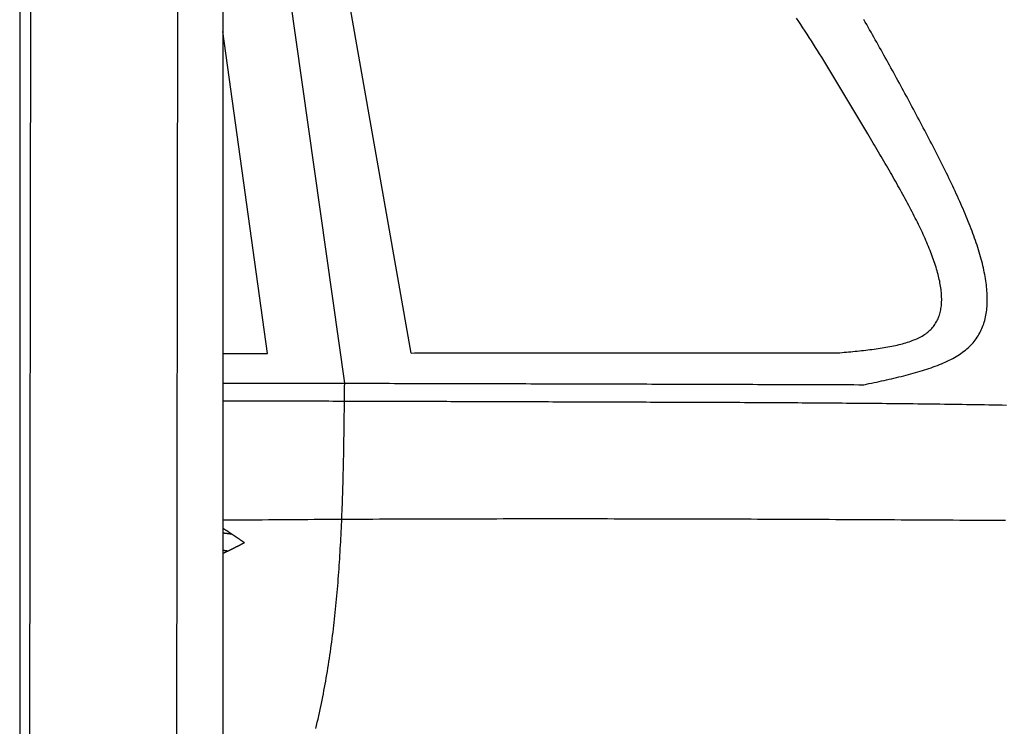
# Model space of a CAD drawing. Extents: x 1073 to 6773, y 6091 to 11516.
# Tile 50 of 65: x 4456 to 5192, y 8961 to 9490. Entities that reach past the tile are written whole.
import ezdxf

# ---------------------------------------------------------------- set-up
doc = ezdxf.new("R2010")
doc.units = 0
doc.layers.get('0').update_dxf_attribs({"linetype": 'CONTINUOUS'})
doc.layers.add('CAR', color=10, linetype='CONTINUOUS')

msp = doc.modelspace()

# ---------------------------------------------------------------- linework, layer by layer
for p, q in [((4574.51, 10106.39), (4571.79, 8191.9)), ((4607.57, 9889.48), (4607.57, 8629.11)), ((4455.57, 9869.48), (4455.57, 8072.48)), ((4464.15, 9872.48), (4461.79, 8192.07))]:
    msp.add_line(p, q)
at = {"layer": 'CAR'}
for p, q in [((4698.65, 9218), (4623.9, 9746.72)), ((4748.34, 9240.61), (4665.48, 9712.36)), ((4641.04, 9240.3), (4607.57, 9481.14))]:
    msp.add_line(p, q, dxfattribs=at)
for points in [[(5089.99, 9404.41, 0), (5088.51, 9406.92, 0), (5087.02, 9409.44, 0), (5085.54, 9411.95, 0), (5084.05, 9414.46, 0), (5082.57, 9416.98, 0), (5081.08, 9419.49, 0), (5079.59, 9422, 0), (5078.1, 9424.51, 0), (5076.61, 9427.01, 0), (5075.12, 9429.52, 0), (5073.62, 9432.02, 0), (5072.13, 9434.52, 0), (5070.63, 9437.02, 0), (5069.12, 9439.52, 0), (5067.62, 9442.01, 0), (5066.11, 9444.5, 0), (5064.6, 9446.99, 0), (5063.09, 9449.47, 0), (5061.57, 9451.95, 0), (5060.05, 9454.43, 0), (5058.52, 9456.9, 0), (5057, 9459.37, 0), (5055.46, 9461.83, 0), (5053.92, 9464.29, 0), (5052.38, 9466.74, 0), (5050.84, 9469.19, 0), (5049.28, 9471.64, 0), (5047.73, 9474.07, 0), (5046.16, 9476.51, 0), (5044.6, 9478.93, 0), (5043.02, 9481.36, 0), (5041.44, 9483.77, 0), (5039.86, 9486.18, 0), (5038.26, 9488.58, 0), (5036.66, 9490.98, 0)], [(5122.97, 9425.05, 0), (5121.93, 9426.98, 0), (5120.88, 9428.9, 0), (5119.84, 9430.83, 0), (5118.79, 9432.75, 0), (5117.74, 9434.68, 0), (5116.7, 9436.6, 0), (5115.65, 9438.52, 0), (5114.6, 9440.44, 0), (5113.56, 9442.37, 0), (5112.51, 9444.29, 0), (5111.46, 9446.21, 0), (5110.41, 9448.13, 0), (5109.36, 9450.04, 0), (5108.31, 9451.96, 0), (5107.25, 9453.88, 0), (5106.2, 9455.79, 0), (5105.14, 9457.7, 0), (5104.09, 9459.62, 0), (5103.03, 9461.53, 0), (5101.97, 9463.43, 0), (5100.91, 9465.34, 0), (5099.84, 9467.24, 0), (5098.78, 9469.15, 0), (5097.71, 9471.05, 0), (5096.64, 9472.95, 0), (5095.57, 9474.84, 0), (5094.5, 9476.74, 0), (5093.43, 9478.63, 0), (5092.35, 9480.52, 0), (5091.27, 9482.4, 0), (5090.19, 9484.29, 0), (5089.1, 9486.17, 0), (5088.02, 9488.05, 0), (5086.93, 9489.92, 0)], [(5087.01, 9216.92, 0), (5088.9, 9217.32, 0), (5090.8, 9217.72, 0), (5092.69, 9218.12, 0), (5094.58, 9218.52, 0), (5096.47, 9218.92, 0), (5098.35, 9219.32, 0), (5100.23, 9219.73, 0), (5102.1, 9220.14, 0), (5103.97, 9220.56, 0), (5105.83, 9220.97, 0), (5107.68, 9221.39, 0), (5109.53, 9221.82, 0), (5111.36, 9222.25, 0), (5113.19, 9222.69, 0), (5115, 9223.13, 0), (5116.81, 9223.58, 0), (5118.6, 9224.03, 0), (5120.38, 9224.49, 0), (5122.14, 9224.96, 0), (5123.89, 9225.44, 0), (5125.63, 9225.93, 0), (5127.35, 9226.42, 0), (5129.05, 9226.92, 0), (5130.74, 9227.44, 0), (5132.41, 9227.96, 0), (5134.06, 9228.49, 0), (5135.68, 9229.04, 0), (5137.29, 9229.59, 0), (5138.88, 9230.16, 0), (5140.45, 9230.74, 0), (5141.99, 9231.33, 0), (5143.51, 9231.93, 0), (5145, 9232.55, 0), (5146.47, 9233.18, 0), (5147.92, 9233.82, 0), (5149.33, 9234.48, 0), (5150.73, 9235.15, 0), (5152.09, 9235.84, 0), (5153.42, 9236.55, 0), (5154.73, 9237.27, 0), (5156, 9238.01, 0), (5157.24, 9238.76, 0), (5158.45, 9239.53, 0), (5159.63, 9240.32, 0), (5160.78, 9241.13, 0), (5161.89, 9241.96, 0), (5162.97, 9242.8, 0), (5164.01, 9243.67, 0), (5165.01, 9244.55, 0), (5165.98, 9245.45, 0), (5166.91, 9246.38, 0), (5167.8, 9247.32, 0), (5168.66, 9248.29, 0), (5169.48, 9249.27, 0), (5170.27, 9250.28, 0), (5171.02, 9251.3, 0), (5171.74, 9252.34, 0), (5172.42, 9253.4, 0), (5173.06, 9254.48, 0), (5173.68, 9255.58, 0), (5174.26, 9256.69, 0), (5174.8, 9257.83, 0), (5175.32, 9258.98, 0), (5175.8, 9260.15, 0), (5176.24, 9261.34, 0), (5176.66, 9262.54, 0), (5177.05, 9263.77, 0), (5177.4, 9265.01, 0), (5177.72, 9266.26, 0), (5178.02, 9267.54, 0), (5178.28, 9268.82, 0), (5178.51, 9270.13, 0), (5178.71, 9271.45, 0), (5178.89, 9272.79, 0), (5179.03, 9274.14, 0), (5179.15, 9275.51, 0), (5179.24, 9276.9, 0), (5179.3, 9278.3, 0), (5179.33, 9279.71, 0), (5179.33, 9281.14, 0), (5179.31, 9282.58, 0), (5179.27, 9284.04, 0), (5179.19, 9285.51, 0), (5179.09, 9287, 0), (5178.97, 9288.5, 0), (5178.82, 9290.02, 0), (5178.64, 9291.54, 0), (5178.44, 9293.08, 0), (5178.22, 9294.64, 0), (5177.97, 9296.21, 0), (5177.7, 9297.79, 0), (5177.41, 9299.38, 0), (5177.09, 9300.98, 0), (5176.76, 9302.6, 0), (5176.39, 9304.23, 0), (5176.01, 9305.87, 0), (5175.61, 9307.52, 0), (5175.18, 9309.19, 0), (5174.74, 9310.86, 0), (5174.27, 9312.55, 0), (5173.79, 9314.25, 0), (5173.28, 9315.96, 0), (5172.76, 9317.67, 0), (5172.21, 9319.4, 0), (5171.65, 9321.14, 0), (5171.07, 9322.89, 0), (5170.47, 9324.65, 0), (5169.85, 9326.42, 0), (5169.22, 9328.2, 0), (5168.57, 9329.99, 0), (5167.9, 9331.78, 0), (5167.22, 9333.59, 0), (5166.52, 9335.4, 0), (5165.8, 9337.22, 0), (5165.07, 9339.06, 0), (5164.33, 9340.89, 0), (5163.57, 9342.74, 0), (5162.79, 9344.6, 0), (5162.01, 9346.46, 0), (5161.2, 9348.33, 0), (5160.39, 9350.21, 0), (5159.56, 9352.09, 0), (5158.72, 9353.98, 0), (5157.87, 9355.88, 0), (5157, 9357.78, 0), (5156.13, 9359.69, 0), (5155.24, 9361.61, 0), (5154.34, 9363.53, 0), (5153.43, 9365.46, 0), (5152.52, 9367.39, 0), (5151.59, 9369.33, 0), (5150.65, 9371.28, 0), (5149.7, 9373.23, 0), (5148.75, 9375.18, 0), (5147.78, 9377.14, 0), (5146.81, 9379.1, 0), (5145.83, 9381.07, 0), (5144.84, 9383.04, 0), (5143.84, 9385.02, 0), (5142.84, 9386.99, 0), (5141.83, 9388.98, 0), (5140.82, 9390.96, 0), (5139.8, 9392.95, 0), (5138.77, 9394.94, 0), (5137.74, 9396.94, 0), (5136.71, 9398.94, 0), (5135.67, 9400.94, 0), (5134.62, 9402.94, 0), (5133.58, 9404.94, 0), (5132.53, 9406.95, 0), (5131.47, 9408.95, 0), (5130.42, 9410.96, 0), (5129.36, 9412.97, 0), (5128.29, 9414.99, 0), (5127.23, 9417, 0), (5126.17, 9419.01, 0), (5125.1, 9421.02, 0), (5124.04, 9423.04, 0), (5122.97, 9425.05, 0)], [(5069.14, 9240.81, 0), (5070.76, 9240.97, 0), (5072.38, 9241.12, 0), (5074, 9241.27, 0), (5075.62, 9241.43, 0), (5077.23, 9241.58, 0), (5078.84, 9241.74, 0), (5080.44, 9241.9, 0), (5082.04, 9242.07, 0), (5083.64, 9242.23, 0), (5085.23, 9242.4, 0), (5086.81, 9242.58, 0), (5088.38, 9242.76, 0), (5089.95, 9242.94, 0), (5091.5, 9243.13, 0), (5093.05, 9243.33, 0), (5094.59, 9243.53, 0), (5096.11, 9243.74, 0), (5097.63, 9243.95, 0), (5099.13, 9244.17, 0), (5100.61, 9244.4, 0), (5102.09, 9244.64, 0), (5103.55, 9244.89, 0), (5104.99, 9245.14, 0), (5106.42, 9245.41, 0), (5107.83, 9245.68, 0), (5109.22, 9245.97, 0), (5110.6, 9246.26, 0), (5111.96, 9246.57, 0), (5113.29, 9246.89, 0), (5114.61, 9247.22, 0), (5115.91, 9247.56, 0), (5117.18, 9247.92, 0), (5118.43, 9248.29, 0), (5119.66, 9248.67, 0), (5120.87, 9249.07, 0), (5122.05, 9249.48, 0), (5123.21, 9249.9, 0), (5124.34, 9250.34, 0), (5125.44, 9250.8, 0), (5126.52, 9251.27, 0), (5127.57, 9251.76, 0), (5128.59, 9252.26, 0), (5129.58, 9252.78, 0), (5130.54, 9253.32, 0), (5131.48, 9253.88, 0), (5132.38, 9254.46, 0), (5133.24, 9255.05, 0), (5134.08, 9255.67, 0), (5134.88, 9256.3, 0), (5135.65, 9256.95, 0), (5136.39, 9257.62, 0), (5137.09, 9258.31, 0), (5137.77, 9259.02, 0), (5138.41, 9259.75, 0), (5139.02, 9260.5, 0), (5139.6, 9261.26, 0), (5140.15, 9262.04, 0), (5140.67, 9262.84, 0), (5141.16, 9263.66, 0), (5141.62, 9264.5, 0), (5142.05, 9265.35, 0), (5142.46, 9266.22, 0), (5142.83, 9267.1, 0), (5143.17, 9268.01, 0), (5143.49, 9268.93, 0), (5143.78, 9269.86, 0), (5144.04, 9270.81, 0), (5144.28, 9271.78, 0), (5144.48, 9272.77, 0), (5144.66, 9273.77, 0), (5144.82, 9274.78, 0), (5144.95, 9275.81, 0), (5145.05, 9276.86, 0), (5145.13, 9277.92, 0), (5145.18, 9278.99, 0), (5145.2, 9280.09, 0), (5145.21, 9281.19, 0), (5145.18, 9282.31, 0), (5145.14, 9283.44, 0), (5145.07, 9284.59, 0), (5144.98, 9285.75, 0), (5144.86, 9286.92, 0), (5144.72, 9288.11, 0), (5144.56, 9289.31, 0), (5144.38, 9290.53, 0), (5144.17, 9291.75, 0), (5143.94, 9292.99, 0), (5143.7, 9294.25, 0), (5143.43, 9295.51, 0), (5143.14, 9296.79, 0), (5142.83, 9298.08, 0), (5142.5, 9299.38, 0), (5142.15, 9300.69, 0), (5141.78, 9302.02, 0), (5141.39, 9303.35, 0), (5140.98, 9304.7, 0), (5140.55, 9306.05, 0), (5140.11, 9307.42, 0), (5139.64, 9308.8, 0), (5139.16, 9310.19, 0), (5138.66, 9311.59, 0), (5138.15, 9313, 0), (5137.61, 9314.42, 0), (5137.07, 9315.85, 0), (5136.5, 9317.29, 0), (5135.92, 9318.74, 0), (5135.32, 9320.2, 0), (5134.71, 9321.66, 0), (5134.08, 9323.14, 0), (5133.44, 9324.62, 0), (5132.78, 9326.12, 0), (5132.11, 9327.62, 0), (5131.43, 9329.13, 0), (5130.73, 9330.64, 0), (5130.01, 9332.17, 0), (5129.29, 9333.7, 0), (5128.55, 9335.24, 0), (5127.8, 9336.79, 0), (5127.04, 9338.35, 0), (5126.27, 9339.91, 0), (5125.48, 9341.48, 0), (5124.68, 9343.05, 0), (5123.88, 9344.63, 0), (5123.06, 9346.22, 0), (5122.23, 9347.82, 0), (5121.39, 9349.42, 0), (5120.54, 9351.02, 0), (5119.68, 9352.63, 0), (5118.81, 9354.25, 0), (5117.94, 9355.87, 0), (5117.05, 9357.5, 0), (5116.16, 9359.13, 0), (5115.26, 9360.77, 0), (5114.35, 9362.41, 0), (5113.43, 9364.06, 0), (5112.51, 9365.71, 0), (5111.58, 9367.36, 0), (5110.64, 9369.02, 0), (5109.7, 9370.68, 0), (5108.75, 9372.35, 0), (5107.8, 9374.01, 0), (5106.84, 9375.68, 0), (5105.87, 9377.36, 0), (5104.9, 9379.04, 0), (5103.93, 9380.72, 0), (5102.95, 9382.4, 0), (5101.97, 9384.08, 0), (5100.98, 9385.77, 0), (5099.99, 9387.46, 0), (5099, 9389.15, 0), (5098.01, 9390.84, 0), (5097.01, 9392.53, 0), (5096.01, 9394.23, 0), (5095.01, 9395.92, 0), (5094.01, 9397.62, 0), (5093.01, 9399.32, 0), (5092, 9401.01, 0), (5091, 9402.71, 0), (5089.99, 9404.41, 0)], [(4607.57, 9240.17, 0), (4607.83, 9240.17, 0), (4608.09, 9240.17, 0), (4608.36, 9240.17, 0), (4608.62, 9240.17, 0), (4608.88, 9240.17, 0), (4609.15, 9240.17, 0), (4609.41, 9240.18, 0), (4609.68, 9240.18, 0), (4609.94, 9240.18, 0), (4610.2, 9240.18, 0), (4610.47, 9240.18, 0), (4610.73, 9240.18, 0), (4610.99, 9240.18, 0), (4611.26, 9240.18, 0), (4611.52, 9240.18, 0), (4611.78, 9240.19, 0), (4612.05, 9240.19, 0), (4612.31, 9240.19, 0), (4612.58, 9240.19, 0), (4612.84, 9240.19, 0), (4613.1, 9240.19, 0), (4613.37, 9240.19, 0), (4613.63, 9240.19, 0), (4613.89, 9240.19, 0), (4614.16, 9240.2, 0), (4614.42, 9240.2, 0), (4614.68, 9240.2, 0), (4614.95, 9240.2, 0), (4615.21, 9240.2, 0), (4615.47, 9240.2, 0), (4615.74, 9240.2, 0), (4616, 9240.2, 0), (4616.27, 9240.2, 0), (4616.53, 9240.21, 0), (4616.79, 9240.21, 0), (4617.06, 9240.21, 0), (4617.32, 9240.21, 0), (4617.58, 9240.21, 0), (4617.85, 9240.21, 0), (4618.11, 9240.21, 0), (4618.37, 9240.21, 0), (4618.64, 9240.21, 0), (4618.9, 9240.22, 0), (4619.17, 9240.22, 0), (4619.43, 9240.22, 0), (4619.69, 9240.22, 0), (4619.96, 9240.22, 0), (4620.22, 9240.22, 0), (4620.48, 9240.22, 0), (4620.75, 9240.22, 0), (4621.01, 9240.22, 0), (4621.27, 9240.22, 0), (4621.54, 9240.23, 0), (4621.8, 9240.23, 0), (4622.07, 9240.23, 0), (4622.33, 9240.23, 0), (4622.59, 9240.23, 0), (4622.86, 9240.23, 0), (4623.12, 9240.23, 0), (4623.38, 9240.23, 0), (4623.65, 9240.23, 0), (4623.91, 9240.24, 0), (4624.17, 9240.24, 0), (4624.44, 9240.24, 0), (4624.7, 9240.24, 0), (4624.96, 9240.24, 0), (4625.23, 9240.24, 0), (4625.49, 9240.24, 0), (4625.76, 9240.24, 0), (4626.02, 9240.24, 0), (4626.28, 9240.24, 0), (4626.55, 9240.25, 0), (4626.81, 9240.25, 0), (4627.07, 9240.25, 0), (4627.34, 9240.25, 0), (4627.6, 9240.25, 0), (4627.86, 9240.25, 0), (4628.13, 9240.25, 0), (4628.39, 9240.25, 0), (4628.66, 9240.25, 0), (4628.92, 9240.26, 0), (4629.18, 9240.26, 0), (4629.45, 9240.26, 0), (4629.71, 9240.26, 0), (4629.97, 9240.26, 0), (4630.24, 9240.26, 0), (4630.5, 9240.26, 0), (4630.76, 9240.26, 0), (4631.03, 9240.26, 0), (4631.29, 9240.26, 0), (4631.55, 9240.27, 0), (4631.82, 9240.27, 0), (4632.08, 9240.27, 0), (4632.35, 9240.27, 0), (4632.61, 9240.27, 0), (4632.87, 9240.27, 0), (4633.14, 9240.27, 0), (4633.4, 9240.27, 0), (4633.66, 9240.27, 0), (4633.93, 9240.27, 0), (4634.19, 9240.28, 0), (4634.45, 9240.28, 0), (4634.72, 9240.28, 0), (4634.98, 9240.28, 0), (4635.25, 9240.28, 0), (4635.51, 9240.28, 0), (4635.77, 9240.28, 0), (4636.04, 9240.28, 0), (4636.3, 9240.28, 0), (4636.56, 9240.28, 0), (4636.83, 9240.29, 0), (4637.09, 9240.29, 0), (4637.35, 9240.29, 0), (4637.62, 9240.29, 0), (4637.88, 9240.29, 0), (4638.14, 9240.29, 0), (4638.41, 9240.29, 0), (4638.67, 9240.29, 0), (4638.94, 9240.29, 0), (4639.2, 9240.29, 0), (4639.46, 9240.3, 0), (4639.73, 9240.3, 0), (4639.99, 9240.3, 0), (4640.25, 9240.3, 0), (4640.52, 9240.3, 0), (4640.78, 9240.3, 0), (4641.04, 9240.3, 0)], [(4748.34, 9240.61, 0), (4750.87, 9240.62, 0), (4753.4, 9240.62, 0), (4755.92, 9240.63, 0), (4758.45, 9240.63, 0), (4760.97, 9240.64, 0), (4763.5, 9240.64, 0), (4766.03, 9240.65, 0), (4768.55, 9240.65, 0), (4771.08, 9240.65, 0), (4773.6, 9240.66, 0), (4776.13, 9240.66, 0), (4778.66, 9240.67, 0), (4781.18, 9240.67, 0), (4783.71, 9240.68, 0), (4786.23, 9240.68, 0), (4788.76, 9240.68, 0), (4791.29, 9240.69, 0), (4793.81, 9240.69, 0), (4796.34, 9240.7, 0), (4798.86, 9240.7, 0), (4801.39, 9240.7, 0), (4803.92, 9240.71, 0), (4806.44, 9240.71, 0), (4808.97, 9240.71, 0), (4811.49, 9240.72, 0), (4814.02, 9240.72, 0), (4816.55, 9240.72, 0), (4819.07, 9240.73, 0), (4821.6, 9240.73, 0), (4824.12, 9240.73, 0), (4826.65, 9240.74, 0), (4829.18, 9240.74, 0), (4831.7, 9240.74, 0), (4834.23, 9240.74, 0), (4836.75, 9240.75, 0), (4839.28, 9240.75, 0), (4841.81, 9240.75, 0), (4844.33, 9240.75, 0), (4846.86, 9240.76, 0), (4849.38, 9240.76, 0), (4851.91, 9240.76, 0), (4854.44, 9240.76, 0), (4856.96, 9240.77, 0), (4859.49, 9240.77, 0), (4862.01, 9240.77, 0), (4864.54, 9240.77, 0), (4867.07, 9240.77, 0), (4869.59, 9240.78, 0), (4872.12, 9240.78, 0), (4874.64, 9240.78, 0), (4877.17, 9240.78, 0), (4879.7, 9240.78, 0), (4882.22, 9240.78, 0), (4884.75, 9240.79, 0), (4887.27, 9240.79, 0), (4889.8, 9240.79, 0), (4892.33, 9240.79, 0), (4894.85, 9240.79, 0), (4897.38, 9240.79, 0), (4899.9, 9240.8, 0), (4902.43, 9240.8, 0), (4904.96, 9240.8, 0), (4907.48, 9240.8, 0), (4910.01, 9240.8, 0), (4912.53, 9240.8, 0), (4915.06, 9240.8, 0), (4917.59, 9240.8, 0), (4920.11, 9240.8, 0), (4922.64, 9240.81, 0), (4925.16, 9240.81, 0), (4927.69, 9240.81, 0), (4930.22, 9240.81, 0), (4932.74, 9240.81, 0), (4935.27, 9240.81, 0), (4937.79, 9240.81, 0), (4940.32, 9240.81, 0), (4942.85, 9240.81, 0), (4945.37, 9240.81, 0), (4947.9, 9240.81, 0), (4950.42, 9240.81, 0), (4952.95, 9240.81, 0), (4955.48, 9240.81, 0), (4958, 9240.81, 0), (4960.53, 9240.81, 0), (4963.05, 9240.82, 0), (4965.58, 9240.82, 0), (4968.1, 9240.82, 0), (4970.63, 9240.82, 0), (4973.16, 9240.82, 0), (4975.68, 9240.82, 0), (4978.21, 9240.82, 0), (4980.73, 9240.82, 0), (4983.26, 9240.82, 0), (4985.79, 9240.82, 0), (4988.31, 9240.82, 0), (4990.84, 9240.82, 0), (4993.36, 9240.82, 0), (4995.89, 9240.82, 0), (4998.42, 9240.82, 0), (5000.94, 9240.82, 0), (5003.47, 9240.82, 0), (5005.99, 9240.82, 0), (5008.52, 9240.82, 0), (5011.05, 9240.82, 0), (5013.57, 9240.82, 0), (5016.1, 9240.82, 0), (5018.62, 9240.82, 0), (5021.15, 9240.82, 0), (5023.68, 9240.82, 0), (5026.2, 9240.82, 0), (5028.73, 9240.82, 0), (5031.25, 9240.82, 0), (5033.78, 9240.82, 0), (5036.31, 9240.82, 0), (5038.83, 9240.82, 0), (5041.36, 9240.82, 0), (5043.88, 9240.82, 0), (5046.41, 9240.82, 0), (5048.94, 9240.82, 0), (5051.46, 9240.82, 0), (5053.99, 9240.82, 0), (5056.51, 9240.81, 0), (5059.04, 9240.81, 0), (5061.57, 9240.81, 0), (5064.09, 9240.81, 0), (5066.62, 9240.81, 0), (5069.14, 9240.81, 0)], [(4607.57, 9218.13, 0), (4611.34, 9218.13, 0), (4615.12, 9218.12, 0), (4618.89, 9218.12, 0), (4622.67, 9218.12, 0), (4626.44, 9218.11, 0), (4630.22, 9218.11, 0), (4633.99, 9218.1, 0), (4637.77, 9218.1, 0), (4641.54, 9218.09, 0), (4645.32, 9218.09, 0), (4649.09, 9218.08, 0), (4652.87, 9218.08, 0), (4656.64, 9218.07, 0), (4660.42, 9218.06, 0), (4664.19, 9218.06, 0), (4667.97, 9218.05, 0), (4671.74, 9218.05, 0), (4675.52, 9218.04, 0), (4679.29, 9218.03, 0), (4683.07, 9218.03, 0), (4686.84, 9218.02, 0), (4690.62, 9218.02, 0), (4694.39, 9218.01, 0), (4698.17, 9218, 0), (4701.94, 9217.99, 0), (4705.72, 9217.99, 0), (4709.49, 9217.98, 0), (4713.27, 9217.97, 0), (4717.04, 9217.97, 0), (4720.82, 9217.96, 0), (4724.59, 9217.95, 0), (4728.37, 9217.94, 0), (4732.14, 9217.94, 0), (4735.92, 9217.93, 0), (4739.69, 9217.92, 0), (4743.47, 9217.91, 0), (4747.24, 9217.9, 0), (4751.02, 9217.9, 0), (4754.79, 9217.89, 0), (4758.57, 9217.88, 0), (4762.34, 9217.87, 0), (4766.12, 9217.86, 0), (4769.9, 9217.85, 0), (4773.67, 9217.84, 0), (4777.45, 9217.84, 0), (4781.22, 9217.83, 0), (4785, 9217.82, 0), (4788.77, 9217.81, 0), (4792.55, 9217.8, 0), (4796.32, 9217.79, 0), (4800.1, 9217.78, 0), (4803.87, 9217.77, 0), (4807.65, 9217.76, 0), (4811.42, 9217.75, 0), (4815.2, 9217.74, 0), (4818.97, 9217.73, 0), (4822.75, 9217.72, 0), (4826.52, 9217.71, 0), (4830.3, 9217.7, 0), (4834.07, 9217.69, 0), (4837.85, 9217.68, 0), (4841.62, 9217.67, 0), (4845.4, 9217.66, 0), (4849.17, 9217.65, 0), (4852.95, 9217.64, 0), (4856.72, 9217.63, 0), (4860.5, 9217.62, 0), (4864.27, 9217.61, 0), (4868.05, 9217.6, 0), (4871.82, 9217.59, 0), (4875.6, 9217.58, 0), (4879.37, 9217.57, 0), (4883.15, 9217.56, 0), (4886.92, 9217.55, 0), (4890.7, 9217.54, 0), (4894.47, 9217.53, 0), (4898.25, 9217.51, 0), (4902.03, 9217.5, 0), (4905.8, 9217.49, 0), (4909.58, 9217.48, 0), (4913.35, 9217.47, 0), (4917.13, 9217.46, 0), (4920.9, 9217.45, 0), (4924.68, 9217.44, 0), (4928.45, 9217.42, 0), (4932.23, 9217.41, 0), (4936, 9217.4, 0), (4939.78, 9217.39, 0), (4943.55, 9217.38, 0), (4947.33, 9217.37, 0), (4951.1, 9217.35, 0), (4954.88, 9217.34, 0), (4958.65, 9217.33, 0), (4962.43, 9217.32, 0), (4966.2, 9217.31, 0), (4969.98, 9217.3, 0), (4973.75, 9217.28, 0), (4977.53, 9217.27, 0), (4981.3, 9217.26, 0), (4985.08, 9217.25, 0), (4988.85, 9217.24, 0), (4992.63, 9217.22, 0), (4996.4, 9217.21, 0), (5000.18, 9217.2, 0), (5003.95, 9217.19, 0), (5007.73, 9217.18, 0), (5011.51, 9217.16, 0), (5015.28, 9217.15, 0), (5019.06, 9217.14, 0), (5022.83, 9217.13, 0), (5026.61, 9217.11, 0), (5030.38, 9217.1, 0), (5034.16, 9217.09, 0), (5037.93, 9217.08, 0), (5041.71, 9217.07, 0), (5045.48, 9217.05, 0), (5049.26, 9217.04, 0), (5053.03, 9217.03, 0), (5056.81, 9217.02, 0), (5060.58, 9217, 0), (5064.36, 9216.99, 0), (5068.13, 9216.98, 0), (5071.91, 9216.97, 0), (5075.68, 9216.95, 0), (5079.46, 9216.94, 0), (5083.23, 9216.93, 0), (5087.01, 9216.92, 0)], [(4677.03, 8959.85, 0), (4677.59, 8962.18, 0), (4678.15, 8964.52, 0), (4678.7, 8966.86, 0), (4679.24, 8969.2, 0), (4679.76, 8971.55, 0), (4680.28, 8973.91, 0), (4680.79, 8976.27, 0), (4681.28, 8978.63, 0), (4681.77, 8981, 0), (4682.25, 8983.38, 0), (4682.72, 8985.76, 0), (4683.17, 8988.14, 0), (4683.62, 8990.53, 0), (4684.06, 8992.92, 0), (4684.49, 8995.32, 0), (4684.92, 8997.72, 0), (4685.33, 9000.13, 0), (4685.73, 9002.54, 0), (4686.13, 9004.95, 0), (4686.51, 9007.37, 0), (4686.89, 9009.8, 0), (4687.26, 9012.23, 0), (4687.62, 9014.66, 0), (4687.98, 9017.09, 0), (4688.32, 9019.53, 0), (4688.66, 9021.98, 0), (4688.99, 9024.42, 0), (4689.31, 9026.88, 0), (4689.62, 9029.33, 0), (4689.93, 9031.79, 0), (4690.23, 9034.25, 0), (4690.52, 9036.72, 0), (4690.8, 9039.19, 0), (4691.08, 9041.66, 0), (4691.35, 9044.14, 0), (4691.61, 9046.62, 0), (4691.86, 9049.1, 0), (4692.11, 9051.59, 0), (4692.35, 9054.08, 0), (4692.59, 9056.58, 0), (4692.82, 9059.07, 0), (4693.04, 9061.57, 0), (4693.26, 9064.08, 0), (4693.47, 9066.58, 0), (4693.67, 9069.09, 0), (4693.87, 9071.6, 0), (4694.06, 9074.12, 0), (4694.25, 9076.64, 0), (4694.43, 9079.16, 0), (4694.6, 9081.68, 0), (4694.77, 9084.21, 0), (4694.94, 9086.74, 0), (4695.1, 9089.27, 0), (4695.25, 9091.8, 0), (4695.4, 9094.34, 0), (4695.55, 9096.88, 0), (4695.69, 9099.42, 0), (4695.82, 9101.96, 0), (4695.95, 9104.51, 0), (4696.08, 9107.05, 0), (4696.2, 9109.6, 0), (4696.31, 9112.16, 0), (4696.43, 9114.71, 0), (4696.53, 9117.27, 0), (4696.64, 9119.82, 0), (4696.74, 9122.38, 0), (4696.84, 9124.95, 0), (4696.93, 9127.51, 0), (4697.02, 9130.08, 0), (4697.1, 9132.64, 0), (4697.19, 9135.21, 0), (4697.27, 9137.78, 0), (4697.34, 9140.36, 0), (4697.41, 9142.93, 0), (4697.48, 9145.5, 0), (4697.55, 9148.08, 0), (4697.62, 9150.66, 0), (4697.68, 9153.24, 0), (4697.74, 9155.82, 0), (4697.79, 9158.4, 0), (4697.85, 9160.98, 0), (4697.9, 9163.57, 0), (4697.95, 9166.15, 0), (4698, 9168.74, 0), (4698.04, 9171.33, 0), (4698.09, 9173.91, 0), (4698.13, 9176.5, 0), (4698.17, 9179.09, 0), (4698.21, 9181.68, 0), (4698.25, 9184.27, 0), (4698.28, 9186.87, 0), (4698.32, 9189.46, 0), (4698.35, 9192.05, 0), (4698.38, 9194.65, 0), (4698.42, 9197.24, 0), (4698.45, 9199.83, 0), (4698.48, 9202.43, 0), (4698.51, 9205.02, 0), (4698.54, 9207.62, 0), (4698.57, 9210.21, 0), (4698.59, 9212.81, 0), (4698.62, 9215.41, 0), (4698.65, 9218, 0)], [(4607.57, 9204.89, 0), (4610.61, 9204.89, 0), (4613.66, 9204.88, 0), (4616.7, 9204.88, 0), (4619.75, 9204.87, 0), (4622.79, 9204.86, 0), (4625.84, 9204.86, 0), (4628.88, 9204.85, 0), (4631.93, 9204.84, 0), (4634.97, 9204.84, 0), (4638.02, 9204.83, 0), (4641.06, 9204.83, 0), (4644.11, 9204.82, 0), (4647.15, 9204.81, 0), (4650.2, 9204.81, 0), (4653.24, 9204.8, 0), (4656.29, 9204.79, 0), (4659.34, 9204.78, 0), (4662.38, 9204.78, 0), (4665.43, 9204.77, 0), (4668.47, 9204.76, 0), (4671.52, 9204.76, 0), (4674.56, 9204.75, 0), (4677.61, 9204.74, 0), (4680.65, 9204.73, 0), (4683.7, 9204.73, 0), (4686.74, 9204.72, 0), (4689.79, 9204.71, 0), (4692.83, 9204.7, 0), (4695.88, 9204.7, 0), (4698.92, 9204.69, 0), (4701.97, 9204.68, 0), (4705.01, 9204.67, 0), (4708.06, 9204.66, 0), (4711.1, 9204.66, 0), (4714.15, 9204.65, 0), (4717.19, 9204.64, 0), (4720.24, 9204.63, 0), (4723.28, 9204.62, 0), (4726.33, 9204.61, 0), (4729.38, 9204.61, 0), (4732.42, 9204.6, 0), (4735.47, 9204.59, 0), (4738.51, 9204.58, 0), (4741.56, 9204.57, 0), (4744.6, 9204.56, 0), (4747.65, 9204.55, 0), (4750.69, 9204.55, 0), (4753.74, 9204.54, 0), (4756.78, 9204.53, 0), (4759.83, 9204.52, 0), (4762.87, 9204.51, 0), (4765.92, 9204.5, 0), (4768.96, 9204.49, 0), (4772.01, 9204.48, 0), (4775.05, 9204.47, 0), (4778.1, 9204.46, 0), (4781.14, 9204.46, 0), (4784.19, 9204.45, 0), (4787.23, 9204.44, 0), (4790.28, 9204.43, 0), (4793.33, 9204.42, 0), (4796.37, 9204.41, 0), (4799.42, 9204.4, 0), (4802.46, 9204.39, 0), (4805.51, 9204.38, 0), (4808.55, 9204.37, 0), (4811.6, 9204.36, 0), (4814.64, 9204.35, 0), (4817.69, 9204.34, 0), (4820.73, 9204.33, 0), (4823.78, 9204.32, 0), (4826.82, 9204.31, 0), (4829.87, 9204.3, 0), (4832.91, 9204.29, 0), (4835.96, 9204.28, 0), (4839, 9204.27, 0), (4842.05, 9204.26, 0), (4845.09, 9204.25, 0), (4848.14, 9204.24, 0), (4851.18, 9204.23, 0), (4854.23, 9204.22, 0), (4857.28, 9204.21, 0), (4860.32, 9204.2, 0), (4863.37, 9204.19, 0), (4866.41, 9204.18, 0), (4869.46, 9204.17, 0), (4872.5, 9204.16, 0), (4875.55, 9204.15, 0), (4878.59, 9204.14, 0), (4881.64, 9204.13, 0), (4884.68, 9204.12, 0), (4887.73, 9204.11, 0), (4890.77, 9204.1, 0), (4893.82, 9204.09, 0), (4896.86, 9204.08, 0), (4899.91, 9204.07, 0), (4902.95, 9204.06, 0), (4906, 9204.05, 0), (4909.04, 9204.04, 0), (4912.09, 9204.02, 0), (4915.13, 9204.01, 0), (4918.18, 9204, 0), (4921.23, 9203.99, 0), (4924.27, 9203.98, 0), (4927.32, 9203.97, 0), (4930.36, 9203.96, 0), (4933.41, 9203.95, 0), (4936.45, 9203.94, 0), (4939.5, 9203.93, 0), (4942.54, 9203.92, 0), (4945.59, 9203.91, 0), (4948.63, 9203.9, 0), (4951.68, 9203.89, 0), (4954.72, 9203.87, 0), (4957.77, 9203.86, 0), (4960.81, 9203.85, 0), (4963.86, 9203.84, 0), (4966.9, 9203.83, 0), (4969.95, 9203.82, 0), (4972.99, 9203.81, 0), (4976.04, 9203.8, 0), (4979.09, 9203.79, 0), (4982.13, 9203.78, 0), (4985.18, 9203.77, 0), (4988.22, 9203.76, 0), (4991.27, 9203.75, 0), (4994.31, 9203.73, 0)], [(4994.31, 9203.73, 0), (4997.64, 9203.72, 0), (5000.96, 9203.7, 0), (5004.29, 9203.68, 0), (5007.61, 9203.66, 0), (5010.94, 9203.64, 0), (5014.26, 9203.62, 0), (5017.59, 9203.6, 0), (5020.91, 9203.58, 0), (5024.24, 9203.56, 0), (5027.56, 9203.54, 0), (5030.89, 9203.52, 0), (5034.21, 9203.5, 0), (5037.54, 9203.48, 0), (5040.86, 9203.46, 0), (5044.19, 9203.44, 0), (5047.51, 9203.41, 0), (5050.83, 9203.39, 0), (5054.16, 9203.37, 0), (5057.48, 9203.34, 0), (5060.81, 9203.32, 0), (5064.13, 9203.3, 0), (5067.46, 9203.27, 0), (5070.78, 9203.25, 0), (5074.11, 9203.22, 0), (5077.43, 9203.2, 0), (5080.76, 9203.17, 0), (5084.08, 9203.14, 0), (5087.41, 9203.11, 0), (5090.73, 9203.08, 0), (5094.06, 9203.05, 0), (5097.38, 9203.02, 0), (5100.7, 9202.99, 0), (5104.03, 9202.96, 0), (5107.35, 9202.93, 0), (5110.68, 9202.89, 0), (5114, 9202.86, 0), (5117.33, 9202.82, 0), (5120.65, 9202.79, 0), (5123.97, 9202.75, 0), (5127.3, 9202.71, 0), (5130.62, 9202.67, 0), (5133.95, 9202.63, 0), (5137.27, 9202.59, 0), (5140.59, 9202.55, 0), (5143.92, 9202.51, 0), (5147.24, 9202.46, 0), (5150.57, 9202.42, 0), (5153.89, 9202.37, 0), (5157.21, 9202.32, 0), (5160.54, 9202.27, 0), (5163.86, 9202.22, 0), (5167.18, 9202.17, 0), (5170.51, 9202.12, 0), (5173.83, 9202.06, 0), (5177.15, 9202.01, 0), (5180.48, 9201.95, 0), (5183.8, 9201.89, 0), (5187.12, 9201.84, 0), (5190.45, 9201.77, 0), (5193.77, 9201.71, 0)], [(5192.83, 9115.24, 0), (5187.96, 9115.27, 0), (5183.08, 9115.31, 0), (5178.2, 9115.34, 0), (5173.32, 9115.37, 0), (5168.45, 9115.4, 0), (5163.57, 9115.43, 0), (5158.69, 9115.46, 0), (5153.82, 9115.49, 0), (5148.94, 9115.52, 0), (5144.06, 9115.55, 0), (5139.18, 9115.57, 0), (5134.31, 9115.6, 0), (5129.43, 9115.63, 0), (5124.55, 9115.66, 0), (5119.67, 9115.69, 0), (5114.8, 9115.71, 0), (5109.92, 9115.74, 0), (5105.04, 9115.77, 0), (5100.16, 9115.79, 0), (5095.29, 9115.82, 0), (5090.41, 9115.84, 0), (5085.53, 9115.87, 0), (5080.65, 9115.89, 0), (5075.78, 9115.92, 0), (5070.9, 9115.94, 0), (5066.02, 9115.96, 0), (5061.15, 9115.99, 0), (5056.27, 9116.01, 0), (5051.39, 9116.03, 0), (5046.51, 9116.05, 0), (5041.64, 9116.07, 0), (5036.76, 9116.09, 0), (5031.88, 9116.11, 0), (5027, 9116.13, 0), (5022.13, 9116.15, 0), (5017.25, 9116.17, 0), (5012.37, 9116.19, 0), (5007.49, 9116.21, 0), (5002.62, 9116.23, 0), (4997.74, 9116.24, 0), (4992.86, 9116.26, 0), (4987.99, 9116.28, 0), (4983.11, 9116.29, 0), (4978.23, 9116.31, 0), (4973.35, 9116.32, 0), (4968.48, 9116.34, 0), (4963.6, 9116.35, 0), (4958.72, 9116.36, 0), (4953.84, 9116.37, 0), (4948.97, 9116.39, 0), (4944.09, 9116.4, 0), (4939.21, 9116.41, 0), (4934.34, 9116.42, 0), (4929.46, 9116.43, 0), (4924.58, 9116.44, 0), (4919.7, 9116.45, 0), (4914.83, 9116.45, 0), (4909.95, 9116.46, 0), (4905.07, 9116.47, 0), (4900.19, 9116.47, 0), (4895.32, 9116.48, 0), (4890.44, 9116.48, 0), (4885.56, 9116.49, 0), (4880.69, 9116.49, 0), (4875.81, 9116.49, 0), (4870.93, 9116.5, 0), (4866.05, 9116.5, 0), (4861.18, 9116.5, 0), (4856.3, 9116.5, 0), (4851.42, 9116.5, 0), (4846.55, 9116.5, 0), (4841.67, 9116.5, 0), (4836.79, 9116.49, 0), (4831.91, 9116.49, 0), (4827.04, 9116.49, 0), (4822.16, 9116.48, 0), (4817.28, 9116.48, 0), (4812.4, 9116.47, 0), (4807.53, 9116.46, 0), (4802.65, 9116.46, 0), (4797.77, 9116.45, 0), (4792.9, 9116.44, 0), (4788.02, 9116.43, 0), (4783.14, 9116.42, 0), (4778.26, 9116.41, 0), (4773.39, 9116.39, 0), (4768.51, 9116.38, 0), (4763.63, 9116.37, 0), (4758.76, 9116.35, 0), (4753.88, 9116.34, 0), (4749, 9116.32, 0), (4744.12, 9116.31, 0), (4739.25, 9116.29, 0), (4734.37, 9116.27, 0), (4729.49, 9116.25, 0), (4724.62, 9116.23, 0), (4719.74, 9116.21, 0), (4714.86, 9116.19, 0), (4709.98, 9116.16, 0), (4705.11, 9116.14, 0), (4700.23, 9116.12, 0), (4695.35, 9116.09, 0), (4690.48, 9116.06, 0), (4685.6, 9116.04, 0), (4680.72, 9116.01, 0), (4675.85, 9115.98, 0), (4670.97, 9115.95, 0), (4666.09, 9115.92, 0), (4661.21, 9115.89, 0), (4656.34, 9115.86, 0), (4651.46, 9115.82, 0), (4646.58, 9115.79, 0), (4641.71, 9115.76, 0), (4636.83, 9115.72, 0), (4631.95, 9115.68, 0), (4627.07, 9115.65, 0), (4622.2, 9115.61, 0), (4617.32, 9115.57, 0), (4612.44, 9115.53, 0), (4607.57, 9115.49, 0)], [(4607.57, 9109.65, 0), (4607.7, 9109.57, 0), (4607.82, 9109.49, 0), (4607.95, 9109.41, 0), (4608.08, 9109.33, 0), (4608.21, 9109.24, 0), (4608.34, 9109.16, 0), (4608.47, 9109.08, 0), (4608.59, 9109, 0), (4608.72, 9108.92, 0), (4608.85, 9108.83, 0), (4608.98, 9108.75, 0), (4609.11, 9108.67, 0), (4609.23, 9108.59, 0), (4609.36, 9108.5, 0), (4609.49, 9108.42, 0), (4609.62, 9108.34, 0), (4609.75, 9108.25, 0), (4609.87, 9108.17, 0), (4610, 9108.09, 0), (4610.13, 9108.01, 0), (4610.26, 9107.92, 0), (4610.39, 9107.84, 0), (4610.51, 9107.76, 0), (4610.64, 9107.67, 0), (4610.77, 9107.59, 0), (4610.9, 9107.51, 0), (4611.02, 9107.42, 0), (4611.15, 9107.34, 0), (4611.28, 9107.25, 0), (4611.41, 9107.17, 0), (4611.53, 9107.09, 0), (4611.66, 9107, 0), (4611.79, 9106.92, 0), (4611.92, 9106.83, 0), (4612.04, 9106.75, 0), (4612.17, 9106.67, 0), (4612.3, 9106.58, 0), (4612.42, 9106.5, 0), (4612.55, 9106.41, 0), (4612.68, 9106.33, 0), (4612.81, 9106.24, 0), (4612.93, 9106.16, 0), (4613.06, 9106.08, 0), (4613.19, 9105.99, 0), (4613.31, 9105.91, 0), (4613.44, 9105.82, 0), (4613.57, 9105.74, 0), (4613.7, 9105.65, 0), (4613.82, 9105.57, 0), (4613.95, 9105.48, 0), (4614.08, 9105.4, 0), (4614.2, 9105.31, 0), (4614.33, 9105.23, 0), (4614.46, 9105.14, 0), (4614.58, 9105.06, 0), (4614.71, 9104.97, 0), (4614.84, 9104.88, 0), (4614.96, 9104.8, 0), (4615.09, 9104.71, 0), (4615.22, 9104.63, 0), (4615.34, 9104.54, 0), (4615.47, 9104.46, 0), (4615.6, 9104.37, 0), (4615.72, 9104.29, 0), (4615.85, 9104.2, 0), (4615.98, 9104.11, 0), (4616.1, 9104.03, 0), (4616.23, 9103.94, 0), (4616.36, 9103.86, 0), (4616.48, 9103.77, 0), (4616.61, 9103.68, 0), (4616.74, 9103.6, 0), (4616.86, 9103.51, 0), (4616.99, 9103.43, 0), (4617.11, 9103.34, 0), (4617.24, 9103.25, 0), (4617.37, 9103.17, 0), (4617.49, 9103.08, 0), (4617.62, 9103, 0), (4617.75, 9102.91, 0), (4617.87, 9102.82, 0), (4618, 9102.74, 0), (4618.13, 9102.65, 0), (4618.25, 9102.56, 0), (4618.38, 9102.48, 0), (4618.5, 9102.39, 0), (4618.63, 9102.3, 0), (4618.76, 9102.22, 0), (4618.88, 9102.13, 0), (4619.01, 9102.05, 0), (4619.13, 9101.96, 0), (4619.26, 9101.87, 0), (4619.39, 9101.79, 0), (4619.51, 9101.7, 0), (4619.64, 9101.61, 0), (4619.77, 9101.53, 0), (4619.89, 9101.44, 0), (4620.02, 9101.35, 0), (4620.14, 9101.26, 0), (4620.27, 9101.18, 0), (4620.4, 9101.09, 0), (4620.52, 9101, 0), (4620.65, 9100.92, 0), (4620.77, 9100.83, 0), (4620.9, 9100.74, 0), (4621.03, 9100.66, 0), (4621.15, 9100.57, 0), (4621.28, 9100.48, 0), (4621.4, 9100.4, 0), (4621.53, 9100.31, 0), (4621.66, 9100.22, 0), (4621.78, 9100.14, 0), (4621.91, 9100.05, 0), (4622.03, 9099.96, 0), (4622.16, 9099.87, 0), (4622.29, 9099.79, 0), (4622.41, 9099.7, 0), (4622.54, 9099.61, 0), (4622.66, 9099.53, 0), (4622.79, 9099.44, 0), (4622.92, 9099.35, 0), (4623.04, 9099.27, 0), (4623.17, 9099.18, 0), (4623.29, 9099.09, 0), (4623.42, 9099, 0), (4623.54, 9098.92, 0), (4623.67, 9098.83, 0)], [(4607.57, 9106.14, 0), (4607.62, 9106.13, 0), (4607.67, 9106.12, 0), (4607.72, 9106.12, 0), (4607.77, 9106.11, 0), (4607.83, 9106.1, 0), (4607.88, 9106.1, 0), (4607.93, 9106.09, 0), (4607.98, 9106.09, 0), (4608.03, 9106.08, 0), (4608.09, 9106.07, 0), (4608.14, 9106.07, 0), (4608.19, 9106.06, 0), (4608.24, 9106.05, 0), (4608.29, 9106.05, 0), (4608.35, 9106.04, 0), (4608.4, 9106.04, 0), (4608.45, 9106.03, 0), (4608.5, 9106.02, 0), (4608.55, 9106.02, 0), (4608.61, 9106.01, 0), (4608.66, 9106, 0), (4608.71, 9106, 0), (4608.76, 9105.99, 0), (4608.81, 9105.99, 0), (4608.87, 9105.98, 0), (4608.92, 9105.97, 0), (4608.97, 9105.97, 0), (4609.02, 9105.96, 0), (4609.07, 9105.95, 0), (4609.13, 9105.95, 0), (4609.18, 9105.94, 0), (4609.23, 9105.94, 0), (4609.28, 9105.93, 0), (4609.33, 9105.92, 0), (4609.39, 9105.92, 0), (4609.44, 9105.91, 0), (4609.49, 9105.9, 0), (4609.54, 9105.9, 0), (4609.59, 9105.89, 0), (4609.65, 9105.89, 0), (4609.7, 9105.88, 0), (4609.75, 9105.87, 0), (4609.8, 9105.87, 0), (4609.85, 9105.86, 0), (4609.91, 9105.85, 0), (4609.96, 9105.85, 0), (4610.01, 9105.84, 0), (4610.06, 9105.83, 0), (4610.11, 9105.83, 0), (4610.17, 9105.82, 0), (4610.22, 9105.82, 0), (4610.27, 9105.81, 0), (4610.32, 9105.8, 0), (4610.37, 9105.8, 0), (4610.43, 9105.79, 0), (4610.48, 9105.78, 0), (4610.53, 9105.78, 0), (4610.58, 9105.77, 0), (4610.63, 9105.77, 0), (4610.69, 9105.76, 0), (4610.74, 9105.75, 0), (4610.79, 9105.75, 0), (4610.84, 9105.74, 0), (4610.89, 9105.73, 0), (4610.95, 9105.73, 0), (4611, 9105.72, 0), (4611.05, 9105.71, 0), (4611.1, 9105.71, 0), (4611.15, 9105.7, 0), (4611.21, 9105.7, 0), (4611.26, 9105.69, 0), (4611.31, 9105.68, 0), (4611.36, 9105.68, 0), (4611.41, 9105.67, 0), (4611.47, 9105.66, 0), (4611.52, 9105.66, 0), (4611.57, 9105.65, 0), (4611.62, 9105.65, 0), (4611.67, 9105.64, 0), (4611.73, 9105.63, 0), (4611.78, 9105.63, 0), (4611.83, 9105.62, 0), (4611.88, 9105.61, 0), (4611.93, 9105.61, 0), (4611.99, 9105.6, 0), (4612.04, 9105.59, 0), (4612.09, 9105.59, 0), (4612.14, 9105.58, 0), (4612.19, 9105.58, 0), (4612.25, 9105.57, 0), (4612.3, 9105.56, 0), (4612.35, 9105.56, 0), (4612.4, 9105.55, 0), (4612.45, 9105.54, 0), (4612.51, 9105.54, 0), (4612.56, 9105.53, 0), (4612.61, 9105.52, 0), (4612.66, 9105.52, 0), (4612.71, 9105.51, 0), (4612.77, 9105.51, 0), (4612.82, 9105.5, 0), (4612.87, 9105.49, 0), (4612.92, 9105.49, 0), (4612.97, 9105.48, 0), (4613.03, 9105.47, 0), (4613.08, 9105.47, 0), (4613.13, 9105.46, 0), (4613.18, 9105.45, 0), (4613.23, 9105.45, 0), (4613.29, 9105.44, 0), (4613.34, 9105.44, 0), (4613.39, 9105.43, 0), (4613.44, 9105.42, 0), (4613.49, 9105.42, 0), (4613.55, 9105.41, 0), (4613.6, 9105.4, 0), (4613.65, 9105.4, 0), (4613.7, 9105.39, 0), (4613.75, 9105.38, 0), (4613.81, 9105.38, 0), (4613.86, 9105.37, 0), (4613.91, 9105.37, 0), (4613.96, 9105.36, 0), (4614.01, 9105.35, 0), (4614.07, 9105.35, 0), (4614.12, 9105.34, 0), (4614.17, 9105.33, 0)], [(4607.57, 9090.77, 0), (4607.69, 9090.83, 0), (4607.82, 9090.9, 0), (4607.95, 9090.96, 0), (4608.08, 9091.02, 0), (4608.2, 9091.08, 0), (4608.33, 9091.14, 0), (4608.46, 9091.2, 0), (4608.59, 9091.26, 0), (4608.71, 9091.33, 0), (4608.84, 9091.39, 0), (4608.97, 9091.45, 0), (4609.1, 9091.51, 0), (4609.22, 9091.57, 0), (4609.35, 9091.64, 0), (4609.48, 9091.7, 0), (4609.61, 9091.76, 0), (4609.73, 9091.82, 0), (4609.86, 9091.88, 0), (4609.99, 9091.95, 0), (4610.11, 9092.01, 0), (4610.24, 9092.07, 0), (4610.37, 9092.13, 0), (4610.5, 9092.2, 0), (4610.62, 9092.26, 0), (4610.75, 9092.32, 0), (4610.88, 9092.38, 0), (4611, 9092.45, 0), (4611.13, 9092.51, 0), (4611.26, 9092.57, 0), (4611.39, 9092.63, 0), (4611.51, 9092.7, 0), (4611.64, 9092.76, 0), (4611.77, 9092.82, 0), (4611.89, 9092.88, 0), (4612.02, 9092.95, 0), (4612.15, 9093.01, 0), (4612.28, 9093.07, 0), (4612.4, 9093.14, 0), (4612.53, 9093.2, 0), (4612.66, 9093.26, 0), (4612.78, 9093.33, 0), (4612.91, 9093.39, 0), (4613.04, 9093.45, 0), (4613.16, 9093.51, 0), (4613.29, 9093.58, 0), (4613.42, 9093.64, 0), (4613.54, 9093.7, 0), (4613.67, 9093.77, 0), (4613.8, 9093.83, 0), (4613.92, 9093.89, 0), (4614.05, 9093.96, 0), (4614.18, 9094.02, 0), (4614.31, 9094.08, 0), (4614.43, 9094.15, 0), (4614.56, 9094.21, 0), (4614.69, 9094.27, 0), (4614.81, 9094.34, 0), (4614.94, 9094.4, 0), (4615.07, 9094.47, 0), (4615.19, 9094.53, 0), (4615.32, 9094.59, 0), (4615.45, 9094.66, 0), (4615.57, 9094.72, 0), (4615.7, 9094.78, 0), (4615.83, 9094.85, 0), (4615.95, 9094.91, 0), (4616.08, 9094.98, 0), (4616.21, 9095.04, 0), (4616.33, 9095.1, 0), (4616.46, 9095.17, 0), (4616.59, 9095.23, 0), (4616.71, 9095.29, 0), (4616.84, 9095.36, 0), (4616.97, 9095.42, 0), (4617.09, 9095.49, 0), (4617.22, 9095.55, 0), (4617.35, 9095.61, 0), (4617.47, 9095.68, 0), (4617.6, 9095.74, 0), (4617.73, 9095.81, 0), (4617.85, 9095.87, 0), (4617.98, 9095.93, 0), (4618.11, 9096, 0), (4618.23, 9096.06, 0), (4618.36, 9096.13, 0), (4618.49, 9096.19, 0), (4618.61, 9096.25, 0), (4618.74, 9096.32, 0), (4618.87, 9096.38, 0), (4618.99, 9096.45, 0), (4619.12, 9096.51, 0), (4619.24, 9096.58, 0), (4619.37, 9096.64, 0), (4619.5, 9096.7, 0), (4619.62, 9096.77, 0), (4619.75, 9096.83, 0), (4619.88, 9096.9, 0), (4620, 9096.96, 0), (4620.13, 9097.03, 0), (4620.26, 9097.09, 0), (4620.38, 9097.15, 0), (4620.51, 9097.22, 0), (4620.64, 9097.28, 0), (4620.76, 9097.35, 0), (4620.89, 9097.41, 0), (4621.02, 9097.48, 0), (4621.14, 9097.54, 0), (4621.27, 9097.61, 0), (4621.39, 9097.67, 0), (4621.52, 9097.73, 0), (4621.65, 9097.8, 0), (4621.77, 9097.86, 0), (4621.9, 9097.93, 0), (4622.03, 9097.99, 0), (4622.15, 9098.06, 0), (4622.28, 9098.12, 0), (4622.41, 9098.19, 0), (4622.53, 9098.25, 0), (4622.66, 9098.31, 0), (4622.79, 9098.38, 0), (4622.91, 9098.44, 0), (4623.04, 9098.51, 0), (4623.17, 9098.57, 0), (4623.29, 9098.64, 0), (4623.42, 9098.7, 0), (4623.54, 9098.77, 0), (4623.67, 9098.83, 0)], [(4607.57, 9093.24, 0), (4607.6, 9093.23, 0), (4607.63, 9093.23, 0), (4607.66, 9093.23, 0), (4607.69, 9093.22, 0), (4607.72, 9093.22, 0), (4607.75, 9093.21, 0), (4607.78, 9093.21, 0), (4607.81, 9093.2, 0), (4607.84, 9093.2, 0), (4607.87, 9093.19, 0), (4607.9, 9093.19, 0), (4607.93, 9093.18, 0), (4607.96, 9093.18, 0), (4607.99, 9093.17, 0), (4608.02, 9093.17, 0), (4608.05, 9093.16, 0), (4608.08, 9093.16, 0), (4608.11, 9093.15, 0), (4608.14, 9093.15, 0), (4608.17, 9093.14, 0), (4608.2, 9093.14, 0), (4608.23, 9093.14, 0), (4608.26, 9093.13, 0), (4608.29, 9093.13, 0), (4608.32, 9093.12, 0), (4608.35, 9093.12, 0), (4608.38, 9093.11, 0), (4608.41, 9093.11, 0), (4608.44, 9093.1, 0), (4608.47, 9093.1, 0), (4608.5, 9093.09, 0), (4608.53, 9093.09, 0), (4608.56, 9093.08, 0), (4608.59, 9093.08, 0), (4608.62, 9093.07, 0), (4608.65, 9093.07, 0), (4608.68, 9093.06, 0), (4608.71, 9093.06, 0), (4608.74, 9093.05, 0), (4608.77, 9093.05, 0), (4608.8, 9093.05, 0), (4608.83, 9093.04, 0), (4608.86, 9093.04, 0), (4608.89, 9093.03, 0), (4608.92, 9093.03, 0), (4608.95, 9093.02, 0), (4608.98, 9093.02, 0), (4609.01, 9093.01, 0), (4609.04, 9093.01, 0), (4609.07, 9093, 0), (4609.1, 9093, 0), (4609.13, 9092.99, 0), (4609.16, 9092.99, 0), (4609.19, 9092.98, 0), (4609.22, 9092.98, 0), (4609.25, 9092.97, 0), (4609.28, 9092.97, 0), (4609.31, 9092.96, 0), (4609.34, 9092.96, 0), (4609.37, 9092.95, 0), (4609.4, 9092.95, 0), (4609.43, 9092.95, 0), (4609.46, 9092.94, 0), (4609.49, 9092.94, 0), (4609.52, 9092.93, 0), (4609.55, 9092.93, 0), (4609.58, 9092.92, 0), (4609.61, 9092.92, 0), (4609.64, 9092.91, 0), (4609.67, 9092.91, 0), (4609.7, 9092.9, 0), (4609.73, 9092.9, 0), (4609.76, 9092.89, 0), (4609.79, 9092.89, 0), (4609.82, 9092.88, 0), (4609.85, 9092.88, 0), (4609.88, 9092.87, 0), (4609.91, 9092.87, 0), (4609.94, 9092.86, 0), (4609.97, 9092.86, 0), (4610, 9092.85, 0), (4610.03, 9092.85, 0), (4610.06, 9092.85, 0), (4610.09, 9092.84, 0), (4610.12, 9092.84, 0), (4610.15, 9092.83, 0), (4610.18, 9092.83, 0), (4610.21, 9092.82, 0), (4610.24, 9092.82, 0), (4610.27, 9092.81, 0), (4610.3, 9092.81, 0), (4610.33, 9092.8, 0), (4610.36, 9092.8, 0), (4610.39, 9092.79, 0), (4610.42, 9092.79, 0), (4610.45, 9092.78, 0), (4610.48, 9092.78, 0), (4610.51, 9092.77, 0), (4610.54, 9092.77, 0), (4610.57, 9092.76, 0), (4610.6, 9092.76, 0), (4610.63, 9092.75, 0), (4610.66, 9092.75, 0), (4610.69, 9092.74, 0), (4610.72, 9092.74, 0), (4610.76, 9092.74, 0), (4610.79, 9092.73, 0), (4610.82, 9092.73, 0), (4610.85, 9092.72, 0), (4610.88, 9092.72, 0), (4610.91, 9092.71, 0), (4610.94, 9092.71, 0), (4610.97, 9092.7, 0), (4611, 9092.7, 0), (4611.03, 9092.69, 0), (4611.06, 9092.69, 0), (4611.09, 9092.68, 0), (4611.12, 9092.68, 0), (4611.15, 9092.67, 0), (4611.18, 9092.67, 0), (4611.21, 9092.66, 0), (4611.24, 9092.66, 0), (4611.27, 9092.65, 0), (4611.3, 9092.65, 0), (4611.33, 9092.64, 0), (4611.36, 9092.64, 0), (4611.39, 9092.63, 0)]]:
    msp.add_polyline3d(points, dxfattribs=at)

doc.saveas('drawing.dxf')
